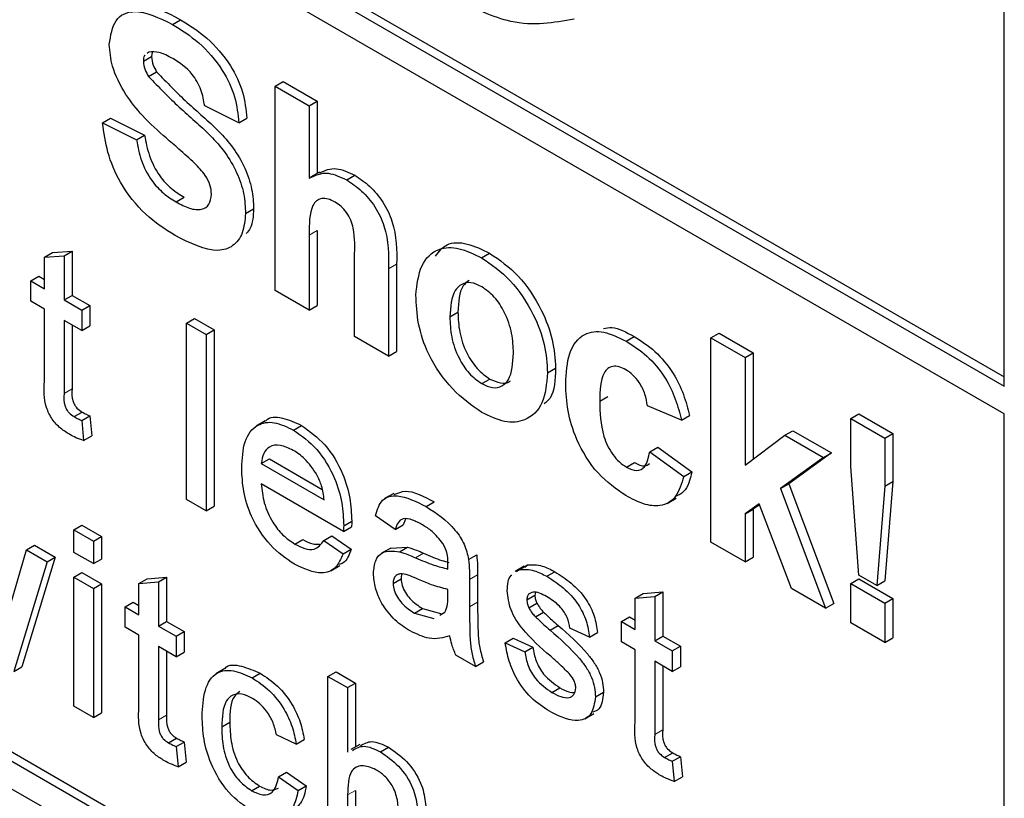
# Paper-space layout 'Blatt2' of a CAD drawing. Header units: millimetres. Extents: x 5 to 418, y 2 to 292.
# Tile 33 of 77: x 82.92 to 86.38, y 171.36 to 174.1. Entities that reach past the tile are written whole.
import ezdxf

# ---------------------------------------------------------------- set-up
doc = ezdxf.new("R2010")
doc.units = ezdxf.units.MM

psp = doc.layouts.new('Blatt2')

# ---------------------------------------------------------------- linework, layer by layer
at = {"color": 7, "linetype": 'Continuous', "lineweight": 25}
for p, q in [((75.6907, 179.0125), (86.3822, 172.8404)), ((75.6624, 178.9962), (86.3822, 172.8078)), ((86.3822, 172.7098), (75.6624, 178.8982)), ((72.0421, 177.6565), (86.1842, 169.4924)), ((75.6907, 175.6808), (86.2125, 169.6067)), ((75.6624, 175.6645), (86.1842, 169.5904)), ((86.3822, 172.8078), (86.3822, 174.2773)), ((83.4593, 174.0795), (83.4876, 174.0959)), ((83.3768, 173.9819), (83.3706, 173.977)), ((83.3884, 173.9815), (83.3855, 173.9659)), ((83.3572, 173.9496), (83.3855, 173.9659)), ((83.3757, 173.8962), (83.4039, 173.9125)), ((83.8199, 173.8621), (83.8482, 173.8785)), ((83.8482, 173.8785), (83.9679, 173.8094)), ((83.8199, 173.1436), (83.8199, 173.8621)), ((83.8199, 173.8621), (83.9396, 173.7931)), ((83.9396, 173.7931), (83.9679, 173.8094)), ((83.9679, 173.8094), (83.9679, 173.5554)), ((83.6923, 173.7332), (83.5726, 173.793)), ((83.9396, 173.7931), (83.9396, 173.5389)), ((83.2136, 173.7331), (83.2419, 173.7494)), ((83.2419, 173.7494), (83.3616, 173.6896)), ((83.6923, 173.7332), (83.7206, 173.7495)), ((83.2136, 173.7331), (83.3333, 173.6732)), ((83.3333, 173.6732), (83.3616, 173.6896)), ((83.976, 173.5601), (83.9442, 173.5417)), ((84.0718, 173.5325), (84.1001, 173.5488)), ((83.4719, 173.455), (83.5002, 173.4714)), ((83.7162, 173.4146), (83.7445, 173.4309)), ((83.9396, 173.3389), (83.9396, 173.0745)), ((83.9679, 173.3552), (83.9679, 173.0908)), ((83.0096, 173.2607), (83.0379, 173.277)), ((83.0096, 173.2607), (83.0785, 173.2662)), ((83.0096, 173.1503), (83.0096, 173.2607)), ((83.0379, 173.277), (83.1068, 173.2825)), ((83.0785, 173.2662), (83.1068, 173.2825)), ((83.0785, 173.2662), (83.0785, 173.1106)), ((83.1068, 173.2825), (83.1068, 173.1269)), ((84.0991, 172.9824), (84.0991, 173.2612)), ((84.5455, 173.259), (84.5738, 173.2753)), ((84.2188, 173.2198), (84.2188, 172.9133)), ((84.2471, 173.2361), (84.2471, 172.9296)), ((82.9614, 173.1782), (82.9897, 173.1945)), ((82.9897, 173.1945), (83.0096, 173.183)), ((82.9614, 173.1066), (82.9614, 173.1782)), ((82.9614, 173.1782), (83.0096, 173.1503)), ((83.0785, 173.1106), (83.1068, 173.1269)), ((83.1068, 173.1269), (83.1688, 173.0911)), ((83.9396, 173.0745), (83.8199, 173.1436)), ((83.0096, 173.0787), (82.9614, 173.1066)), ((83.0785, 173.1106), (83.1405, 173.0748)), ((83.1405, 173.0748), (83.1688, 173.0911)), ((83.1688, 173.0911), (83.1688, 173.0195)), ((83.9396, 173.0745), (83.9679, 173.0908)), ((83.0096, 172.8243), (83.0096, 173.0787)), ((83.1405, 173.0748), (83.1405, 173.0032)), ((84.4342, 173.0515), (84.4625, 173.0678)), ((83.1405, 173.0032), (83.0785, 173.039)), ((83.0785, 173.039), (83.0785, 172.7816)), ((83.1068, 173.0226), (83.1068, 172.798)), ((83.1405, 173.0032), (83.1688, 173.0195)), ((83.5084, 173.0294), (83.5367, 173.0458)), ((83.5084, 173.0294), (83.5773, 172.9897)), ((83.5084, 172.4089), (83.5084, 173.0294)), ((83.5367, 173.0458), (83.6056, 173.006)), ((83.5773, 172.9897), (83.6056, 173.006)), ((83.5773, 172.9897), (83.5773, 172.3691)), ((83.6056, 173.006), (83.6056, 172.3854)), ((84.2188, 172.9133), (84.0991, 172.9824)), ((85.0531, 172.966), (85.0814, 172.9823)), ((85.3516, 172.9779), (85.3799, 172.9942)), ((85.3516, 172.2593), (85.3516, 172.9779)), ((85.3516, 172.9779), (85.4713, 172.9088)), ((85.3799, 172.9942), (85.4996, 172.9252)), ((84.2188, 172.9133), (84.2471, 172.9296)), ((85.4713, 172.9088), (85.4996, 172.9252)), ((85.4713, 172.9088), (85.4713, 172.5304)), ((85.4996, 172.9252), (85.4996, 172.5515)), ((84.7772, 172.8549), (84.8055, 172.8713)), ((84.5461, 172.8165), (84.5744, 172.8328)), ((84.9607, 172.7553), (84.989, 172.7717)), ((85.2479, 172.6877), (85.1282, 172.7384)), ((83.1135, 172.7005), (83.1418, 172.7168)), ((83.1405, 172.6869), (83.1688, 172.7032)), ((83.1688, 172.7032), (83.1757, 172.6325)), ((85.2479, 172.6877), (85.2762, 172.704)), ((85.8426, 172.6945), (85.8709, 172.7108)), ((85.8709, 172.7108), (85.9906, 172.6417)), ((86.3822, 169.7047), (86.3822, 172.7098)), ((83.1405, 172.6869), (83.1474, 172.6162)), ((83.7857, 172.6853), (83.7538, 172.6669)), ((83.8842, 172.6534), (83.9125, 172.6697)), ((85.8426, 172.5255), (85.8426, 172.6945)), ((85.8426, 172.6945), (85.9623, 172.6254)), ((83.1474, 172.6162), (83.1757, 172.6325)), ((85.4713, 172.5304), (85.6109, 172.6348)), ((85.6109, 172.6348), (85.6392, 172.6511)), ((85.6109, 172.6348), (85.7465, 172.5565)), ((85.6392, 172.6511), (85.7748, 172.5728)), ((85.9623, 172.6254), (85.9906, 172.6417)), ((85.9906, 172.6417), (85.9906, 172.4727)), ((85.9623, 172.6254), (85.9623, 172.4564)), ((85.1362, 172.5772), (85.1645, 172.5935)), ((85.1362, 172.5772), (85.2559, 172.4896)), ((85.1645, 172.5935), (85.2842, 172.506)), ((85.7748, 172.5728), (85.6246, 172.4648)), ((85.7465, 172.5565), (85.7748, 172.5728)), ((83.7716, 172.5354), (83.7999, 172.5517)), ((83.7716, 172.5354), (83.9921, 172.4081)), ((83.7999, 172.5517), (83.9855, 172.4446)), ((85.0547, 172.5229), (85.083, 172.5392)), ((85.7465, 172.5565), (85.5963, 172.4484)), ((85.2559, 172.4896), (85.2842, 172.506)), ((85.8714, 172.1435), (85.8426, 172.5255)), ((84.0607, 172.2969), (83.7716, 172.4638)), ((85.5963, 172.4484), (85.6246, 172.4648)), ((85.6246, 172.4648), (85.7828, 172.0431)), ((85.9623, 172.4564), (85.9906, 172.4727)), ((85.9906, 172.4727), (85.9623, 172.1237)), ((84.2367, 172.4309), (84.2049, 172.4125)), ((85.5963, 172.4484), (85.7545, 172.0268)), ((85.9623, 172.4564), (85.934, 172.1074)), ((83.5773, 172.3691), (83.5084, 172.4089)), ((84.3505, 172.3842), (84.3788, 172.4005)), ((85.1978, 172.3956), (85.2297, 172.414)), ((85.5206, 172.394), (85.4713, 172.3584)), ((85.5219, 172.3908), (85.4996, 172.3747)), ((85.6348, 172.0959), (85.5206, 172.394)), ((83.5773, 172.3691), (83.6056, 172.3854)), ((85.4713, 172.3584), (85.4996, 172.3747)), ((85.4713, 172.3584), (85.4713, 172.1903)), ((85.4996, 172.3747), (85.4996, 172.2066)), ((83.113, 172.303), (83.1412, 172.3194)), ((83.1412, 172.3194), (83.2101, 172.2796)), ((84.061, 172.3171), (84.0893, 172.3335)), ((84.2415, 172.3039), (84.1726, 172.3517)), ((84.2415, 172.3039), (84.2698, 172.3203)), ((84.2787, 172.34), (84.2698, 172.3203)), ((83.113, 172.303), (83.1818, 172.2632)), ((83.113, 172.2235), (83.113, 172.303)), ((84.0607, 172.2969), (84.0889, 172.3133)), ((83.1818, 172.2632), (83.2101, 172.2796)), ((83.1818, 172.2632), (83.1818, 172.1837)), ((83.2101, 172.2796), (83.2101, 172.2)), ((83.889, 172.2528), (83.9172, 172.2692)), ((83.9913, 172.2654), (84.0196, 172.2817)), ((83.9913, 172.2654), (84.0588, 172.2184)), ((84.0196, 172.2817), (84.0871, 172.2348)), ((85.4713, 172.1903), (85.3516, 172.2593)), ((82.8806, 172.0064), (82.9467, 172.2319)), ((82.9467, 172.2319), (82.9749, 172.2483)), ((82.9467, 172.2319), (83.0186, 172.1904)), ((82.9749, 172.2483), (83.0468, 172.2068)), ((83.1818, 172.1837), (83.113, 172.2235)), ((84.0588, 172.2184), (84.0871, 172.2348)), ((84.2262, 172.2385), (84.1944, 172.2201)), ((84.2262, 172.2384), (84.2853, 172.2419)), ((84.257, 172.2256), (84.2853, 172.2419)), ((83.0186, 172.1904), (82.9022, 171.8041)), ((83.0468, 172.2068), (82.9305, 171.8205)), ((83.0186, 172.1904), (83.0468, 172.2068)), ((83.1818, 172.1837), (83.2101, 172.2)), ((84.5, 172.1985), (84.5283, 172.2148)), ((85.4713, 172.1903), (85.4996, 172.2066)), ((83.113, 172.1359), (83.1412, 172.1523)), ((83.1412, 172.1523), (83.2101, 172.1125)), ((84.0155, 172.1589), (84.0473, 172.1772)), ((84.6954, 172.1745), (84.6636, 172.1561)), ((84.6687, 172.1556), (84.6788, 172.1629)), ((84.6788, 172.1629), (84.707, 172.1792)), ((84.697, 172.1719), (84.707, 172.1792)), ((84.7749, 172.1392), (84.8032, 172.1555)), ((83.113, 172.1359), (83.1818, 172.0962)), ((83.113, 171.6825), (83.113, 172.1359)), ((83.1818, 172.0962), (83.2101, 172.1125)), ((83.2101, 172.1125), (83.2101, 171.659)), ((83.3417, 172.1143), (83.37, 172.1306)), ((83.3417, 172.1143), (83.4106, 172.1198)), ((83.3417, 172.0039), (83.3417, 172.1143)), ((83.37, 172.1306), (83.4389, 172.1361)), ((83.4106, 172.1198), (83.4389, 172.1361)), ((83.4106, 172.1198), (83.4106, 171.9641)), ((83.4389, 172.1361), (83.4389, 171.9805)), ((84.2346, 172.1143), (84.2629, 172.1307)), ((84.5033, 172.1285), (84.5033, 172.0315)), ((84.5316, 172.1449), (84.5316, 172.0478)), ((85.8426, 172.1141), (85.8709, 172.1304)), ((85.8426, 172.1141), (85.9623, 172.045)), ((85.8426, 171.9759), (85.8426, 172.1141)), ((85.8709, 172.1304), (85.9906, 172.0613)), ((85.934, 172.1074), (85.8714, 172.1435)), ((85.934, 172.1074), (85.9623, 172.1237)), ((83.1818, 172.0962), (83.1818, 171.6427)), ((84.4272, 172.0702), (84.4275, 172.0931)), ((84.7344, 172.0827), (84.7328, 172.0727)), ((85.0848, 172.0627), (85.1131, 172.0791)), ((85.1131, 172.0791), (85.182, 172.0845)), ((85.1537, 172.0682), (85.182, 172.0845)), ((85.182, 172.0845), (85.182, 171.9289)), ((85.7545, 172.0268), (85.6348, 172.0959)), ((83.2935, 172.0317), (83.3217, 172.0481)), ((83.3217, 172.0481), (83.3417, 172.0366)), ((84.7045, 172.0564), (84.7328, 172.0727)), ((84.7117, 172.0285), (84.74, 172.0448)), ((85.0848, 172.0627), (85.1537, 172.0682)), ((85.0848, 171.9523), (85.0848, 172.0627)), ((85.1537, 172.0682), (85.1537, 171.9126)), ((85.7545, 172.0268), (85.7828, 172.0431)), ((85.9623, 172.045), (85.9906, 172.0613)), ((85.9623, 172.045), (85.9623, 171.9068)), ((85.9906, 172.0613), (85.9906, 171.9231)), ((83.2935, 171.9601), (83.2935, 172.0317)), ((83.2935, 172.0317), (83.3417, 172.0039)), ((84.31, 172.0098), (84.3382, 172.0261)), ((84.31, 172.0098), (84.3777, 171.9912)), ((84.3382, 172.0261), (84.406, 172.0075)), ((84.3992, 172.0032), (84.417, 172.0132)), ((84.7344, 171.9972), (84.7627, 172.0136)), ((83.4106, 171.9641), (83.4389, 171.9805)), ((83.4389, 171.9805), (83.5009, 171.9447)), ((85.0366, 171.9802), (85.0649, 171.9965)), ((85.0366, 171.9086), (85.0366, 171.9802)), ((85.0366, 171.9802), (85.0848, 171.9523)), ((85.0649, 171.9965), (85.0848, 171.985)), ((85.9623, 171.9068), (85.8426, 171.9759)), ((83.3417, 171.9323), (83.2935, 171.9601)), ((83.4106, 171.9641), (83.4726, 171.9283)), ((83.4726, 171.9283), (83.5009, 171.9447)), ((83.5009, 171.9447), (83.5009, 171.8731)), ((84.7865, 171.9498), (84.8148, 171.9661)), ((84.925, 171.9253), (84.8561, 171.9571)), ((84.925, 171.9253), (84.9532, 171.9416)), ((83.3417, 171.6778), (83.3417, 171.9323)), ((83.4726, 171.9283), (83.4726, 171.8567)), ((84.6287, 171.9054), (84.657, 171.9217)), ((84.6287, 171.9054), (84.6976, 171.8735)), ((84.657, 171.9217), (84.7259, 171.8899)), ((85.0848, 171.8807), (85.0366, 171.9086)), ((85.1537, 171.9126), (85.182, 171.9289)), ((85.1537, 171.9126), (85.2157, 171.8768)), ((85.182, 171.9289), (85.244, 171.8931)), ((85.9623, 171.9068), (85.9906, 171.9231)), ((83.4726, 171.8567), (83.4106, 171.8925)), ((83.4106, 171.8925), (83.4106, 171.6352)), ((83.4389, 171.8762), (83.4389, 171.6515)), ((83.4726, 171.8567), (83.5009, 171.8731)), ((84.6976, 171.8735), (84.7259, 171.8899)), ((85.0848, 171.6263), (85.0848, 171.8807)), ((85.2157, 171.8768), (85.244, 171.8931)), ((85.2157, 171.8768), (85.2157, 171.8052)), ((85.244, 171.8931), (85.244, 171.8215)), ((84.524, 171.8226), (84.4551, 171.8624)), ((84.524, 171.8226), (84.5523, 171.8389)), ((85.2157, 171.8052), (85.1537, 171.841)), ((85.1537, 171.841), (85.1537, 171.5836)), ((82.9022, 171.8041), (82.9305, 171.8205)), ((83.644, 171.815), (83.6122, 171.7966)), ((84.0059, 171.7876), (84.0341, 171.8039)), ((84.0341, 171.8039), (84.103, 171.7641)), ((85.182, 171.8246), (85.182, 171.6)), ((85.2157, 171.8052), (85.244, 171.8215)), ((83.7398, 171.782), (83.7681, 171.7984)), ((84.0059, 171.167), (84.0059, 171.7876)), ((84.0059, 171.7876), (84.0748, 171.7478)), ((84.0748, 171.7478), (84.103, 171.7641)), ((84.0748, 171.7478), (84.0748, 171.5212)), ((84.103, 171.7641), (84.103, 171.5399)), ((84.7925, 171.7312), (84.8208, 171.7475)), ((84.9456, 171.7154), (84.9739, 171.7318)), ((83.1818, 171.6427), (83.113, 171.6825)), ((83.1818, 171.6427), (83.2101, 171.659)), ((84.9078, 171.6382), (84.9397, 171.6565)), ((83.6324, 171.6097), (83.6607, 171.626)), ((83.4456, 171.5541), (83.4739, 171.5704)), ((83.8943, 171.5497), (83.8254, 171.5815)), ((83.8943, 171.5497), (83.9225, 171.566)), ((83.4726, 171.5405), (83.5009, 171.5568)), ((83.4726, 171.5405), (83.4795, 171.4697)), ((83.5009, 171.5568), (83.5078, 171.4861)), ((84.118, 171.5485), (84.0862, 171.5301)), ((84.19, 171.5222), (84.2182, 171.5385)), ((85.1887, 171.5025), (85.217, 171.5189)), ((85.2157, 171.4889), (85.244, 171.5052)), ((85.244, 171.5052), (85.2509, 171.4345)), ((83.4795, 171.4697), (83.5078, 171.4861)), ((85.2157, 171.4889), (85.2226, 171.4182)), ((83.8322, 171.4343), (83.8605, 171.4506)), ((83.8322, 171.4343), (83.9011, 171.3866)), ((83.8605, 171.4506), (83.9294, 171.4029)), ((85.2226, 171.4182), (85.2509, 171.4345)), ((83.7375, 171.3856), (83.7658, 171.4019)), ((83.9011, 171.3866), (83.9294, 171.4029)), ((84.103, 171.3868), (84.103, 171.1435)), ((84.0748, 171.3705), (84.0748, 171.1272))]:
    psp.add_line(p, q, dxfattribs=at)
at = {"color": 7, "linetype": 'Continuous', "lineweight": 18}
for p, q in [((83.9396, 173.3389), (83.9679, 173.3552)), ((84.2188, 173.2198), (84.2471, 173.2361)), ((83.0785, 172.7816), (83.1068, 172.798)), ((84.3136, 172.2044), (84.3419, 172.2207)), ((84.5033, 172.1285), (84.5316, 172.1449)), ((84.5033, 172.0315), (84.5316, 172.0478)), ((83.4106, 171.6352), (83.4389, 171.6515)), ((85.1537, 171.5836), (85.182, 171.6)), ((84.0748, 171.3705), (84.103, 171.3868))]:
    psp.add_line(p, q, dxfattribs=at)
at = {"color": 7, "linetype": 'Continuous', "lineweight": 25}
for points, knots in [([(84.8706, 174.0979), (84.7992, 174.0851), (84.6713, 174.0623), (84.5197, 174.1357), (84.4528, 174.168)], [0, 0, 0, 0, 0.5589632, 1, 1, 1, 1]), ([(83.2375, 174.009), (83.2423, 174.0402), (83.2519, 174.1026), (83.3362, 174.1399), (83.4126, 174.1024), (83.4593, 174.0795)], [0, 0, 0, 0, 0.279748, 0.559362, 1, 1, 1, 1]), ([(83.317, 174.1223), (83.3285, 174.1299), (83.372, 174.1585), (83.4386, 174.1224), (83.4876, 174.0959)], [0, 0, 0, 0, 0.265194, 1, 1, 1, 1]), ([(83.4876, 174.0959), (83.5189, 174.0763), (83.5812, 174.0372), (83.6622, 173.9455), (83.7117, 173.8396), (83.7176, 173.7795), (83.7206, 173.7495)], [0, 0, 0, 0, 0.281015, 0.560109, 0.779825, 1, 1, 1, 1]), ([(83.4593, 174.0795), (83.4906, 174.0599), (83.5529, 174.0209), (83.6339, 173.9291), (83.6834, 173.8232), (83.6893, 173.7632), (83.6923, 173.7332)], [0, 0, 0, 0, 0.281015, 0.560109, 0.779825, 1, 1, 1, 1]), ([(83.295, 173.8327), (83.2767, 173.8661), (83.2439, 173.926), (83.2395, 173.9836), (83.2375, 174.009)], [0, 0, 0, 0, 0.559266, 1, 1, 1, 1]), ([(83.4608, 173.9589), (83.4441, 173.968), (83.4143, 173.9841), (83.3882, 173.9826), (83.3768, 173.9819)], [0, 0, 0, 0, 0.560544, 1, 1, 1, 1]), ([(83.3634, 173.9713), (83.3626, 173.9707), (83.3573, 173.9671), (83.3573, 173.9576), (83.3572, 173.9496)], [0, 0, 0, 0, 0.162945, 1, 1, 1, 1]), ([(83.3572, 173.9496), (83.3584, 173.9396), (83.3605, 173.9216), (83.371, 173.904), (83.3757, 173.8962)], [0, 0, 0, 0, 0.55848, 1, 1, 1, 1]), ([(83.3855, 173.9659), (83.3867, 173.9559), (83.3888, 173.938), (83.3993, 173.9203), (83.4039, 173.9125)], [0, 0, 0, 0, 0.55848, 1, 1, 1, 1]), ([(83.5726, 173.793), (83.5694, 173.8117), (83.5631, 173.8489), (83.5241, 173.9187), (83.4848, 173.9437), (83.4608, 173.9589)], [0, 0, 0, 0, 0.281521, 0.560305, 1, 1, 1, 1]), ([(83.4039, 173.9125), (83.4393, 173.8756), (83.5103, 173.8017), (83.6043, 173.7251), (83.6742, 173.6465), (83.7158, 173.5752), (83.7413, 173.4993), (83.7434, 173.4537), (83.7445, 173.4309)], [0, 0, 0, 0, 0.249423, 0.500053, 0.625203, 0.750142, 0.874918, 1, 1, 1, 1]), ([(83.3757, 173.8962), (83.4111, 173.8593), (83.482, 173.7854), (83.576, 173.7088), (83.6459, 173.6301), (83.6876, 173.5589), (83.7131, 173.483), (83.7152, 173.4374), (83.7162, 173.4146)], [0, 0, 0, 0, 0.249423, 0.500053, 0.625203, 0.750142, 0.874918, 1, 1, 1, 1]), ([(83.4372, 173.68), (83.4088, 173.7048), (83.358, 173.7489), (83.3142, 173.8071), (83.295, 173.8327)], [0, 0, 0, 0, 0.560768, 1, 1, 1, 1]), ([(83.4686, 173.3372), (83.4337, 173.3594), (83.3639, 173.4038), (83.2759, 173.5131), (83.2279, 173.6312), (83.2184, 173.6991), (83.2136, 173.7331)], [0, 0, 0, 0, 0.280715, 0.55934, 0.779309, 1, 1, 1, 1]), ([(83.3333, 173.6732), (83.3377, 173.6493), (83.3465, 173.6017), (83.3813, 173.5324), (83.4272, 173.4836), (83.457, 173.4646), (83.4719, 173.455)], [0, 0, 0, 0, 0.280582, 0.559152, 0.779251, 1, 1, 1, 1]), ([(83.3616, 173.6896), (83.366, 173.6657), (83.3747, 173.618), (83.4096, 173.5487), (83.4555, 173.4999), (83.4853, 173.4809), (83.5002, 173.4714)], [0, 0, 0, 0, 0.280582, 0.559152, 0.779251, 1, 1, 1, 1]), ([(83.5382, 173.5905), (83.5195, 173.6076), (83.486, 173.638), (83.4521, 173.6672), (83.4372, 173.68)], [0, 0, 0, 0, 0.559956, 1, 1, 1, 1]), ([(83.5965, 173.4823), (83.5956, 173.493), (83.5938, 173.5144), (83.5721, 173.5555), (83.5511, 173.5772), (83.5382, 173.5905)], [0, 0, 0, 0, 0.279779, 0.559088, 1, 1, 1, 1]), ([(83.9772, 173.5575), (83.9956, 173.5659), (84.0308, 173.5818), (84.0777, 173.5595), (84.1001, 173.5488)], [0, 0, 0, 0, 0.522716, 1, 1, 1, 1]), ([(83.9396, 173.5389), (83.9608, 173.5488), (83.9988, 173.5667), (84.0495, 173.5429), (84.0718, 173.5325)], [0, 0, 0, 0, 0.559408, 1, 1, 1, 1]), ([(84.0718, 173.5325), (84.0895, 173.5206), (84.1248, 173.497), (84.1733, 173.4401), (84.22, 173.339), (84.2193, 173.2689), (84.2188, 173.2198)], [0, 0, 0, 0, 0.187232, 0.374201, 0.560543, 1, 1, 1, 1]), ([(84.1001, 173.5488), (84.1178, 173.537), (84.153, 173.5133), (84.2016, 173.4564), (84.2482, 173.3553), (84.2476, 173.2853), (84.2471, 173.2361)], [0, 0, 0, 0, 0.187232, 0.374201, 0.560543, 1, 1, 1, 1]), ([(83.4719, 173.455), (83.4877, 173.4467), (83.5192, 173.4299), (83.5606, 173.4256), (83.5905, 173.4429), (83.5945, 173.4692), (83.5965, 173.4823)], [0, 0, 0, 0, 0.281228, 0.561008, 0.781099, 1, 1, 1, 1]), ([(84.0306, 173.4549), (84.0224, 173.459), (84.0061, 173.4672), (83.9834, 173.4684), (83.9646, 173.4607), (83.9399, 173.4254), (83.9397, 173.3773), (83.9396, 173.3389)], [0, 0, 0, 0, 0.12527, 0.250505, 0.375684, 0.500963, 1, 1, 1, 1]), ([(83.7445, 173.4309), (83.7431, 173.4059), (83.7411, 173.3703), (83.7238, 173.3503), (83.7187, 173.3444)], [0, 0, 0, 0, 0.7051084, 1, 1, 1, 1]), ([(84.0991, 173.2612), (84.1005, 173.294), (84.1021, 173.335), (84.0874, 173.3912), (84.072, 173.4184), (84.0522, 173.441), (84.0378, 173.4503), (84.0306, 173.4549)], [0, 0, 0, 0, 0.500563, 0.625443, 0.750179, 0.874937, 1, 1, 1, 1]), ([(83.7162, 173.4146), (83.7138, 173.3907), (83.709, 173.3429), (83.6739, 173.2967), (83.5968, 173.2723), (83.5215, 173.3104), (83.4686, 173.3372)], [0, 0, 0, 0, 0.186966, 0.374006, 0.560967, 1, 1, 1, 1]), ([(84.3145, 173.1279), (84.3188, 173.1646), (84.3273, 173.2379), (84.3865, 173.295), (84.4654, 173.2977), (84.5188, 173.2719), (84.5455, 173.259)], [0, 0, 0, 0, 0.27995, 0.559147, 0.779424, 1, 1, 1, 1]), ([(84.3833, 173.2649), (84.3956, 173.2807), (84.422, 173.3149), (84.4944, 173.3131), (84.5473, 173.2879), (84.5738, 173.2753)], [0, 0, 0, 0, 0.30151, 0.650518, 1, 1, 1, 1]), ([(84.5455, 173.259), (84.5802, 173.235), (84.6495, 173.187), (84.727, 173.0689), (84.7713, 172.9526), (84.7752, 172.8875), (84.7772, 172.8549)], [0, 0, 0, 0, 0.279785, 0.559124, 0.779388, 1, 1, 1, 1]), ([(84.5738, 173.2753), (84.6085, 173.2513), (84.6778, 173.2034), (84.7553, 173.0852), (84.7995, 172.9689), (84.8035, 172.9038), (84.8055, 172.8713)], [0, 0, 0, 0, 0.279785, 0.559124, 0.779388, 1, 1, 1, 1]), ([(84.5461, 173.1573), (84.5331, 173.1634), (84.5071, 173.1754), (84.4745, 173.1678), (84.4396, 173.1356), (84.4364, 173.0862), (84.4342, 173.0515)], [0, 0, 0, 0, 0.186985, 0.373878, 0.561022, 1, 1, 1, 1]), ([(84.5019, 173.1796), (84.4942, 173.1737), (84.4665, 173.1525), (84.4642, 173.1033), (84.4625, 173.0678)], [0, 0, 0, 0, 0.278205, 1, 1, 1, 1]), ([(84.6576, 172.9236), (84.6567, 172.9465), (84.6549, 172.9921), (84.631, 173.0632), (84.5918, 173.1246), (84.5613, 173.1464), (84.5461, 173.1573)], [0, 0, 0, 0, 0.281043, 0.560553, 0.78042, 1, 1, 1, 1]), ([(84.5463, 172.7151), (84.511, 172.7401), (84.4405, 172.7899), (84.3579, 172.9093), (84.3192, 173.0291), (84.3161, 173.095), (84.3145, 173.1279)], [0, 0, 0, 0, 0.2801445, 0.5588988, 0.7790531, 1, 1, 1, 1]), ([(84.4342, 173.0515), (84.4351, 173.0285), (84.4369, 172.9826), (84.4607, 172.9112), (84.5002, 172.8494), (84.5308, 172.8275), (84.5461, 172.8165)], [0, 0, 0, 0, 0.2810154, 0.5604643, 0.7803935, 1, 1, 1, 1]), ([(84.4625, 173.0678), (84.4634, 173.0448), (84.4652, 172.999), (84.489, 172.9275), (84.5285, 172.8658), (84.5591, 172.8438), (84.5744, 172.8328)], [0, 0, 0, 0, 0.2810154, 0.5604643, 0.7803935, 1, 1, 1, 1]), ([(84.974, 173.01), (84.9836, 173.012), (85.0152, 173.0186), (85.0543, 172.9972), (85.0814, 172.9823)], [0, 0, 0, 0, 0.305493, 1, 1, 1, 1]), ([(84.841, 172.8162), (84.8431, 172.8539), (84.8472, 172.929), (84.8979, 172.9956), (84.9738, 173.005), (85.0266, 172.979), (85.0531, 172.966)], [0, 0, 0, 0, 0.280707, 0.559643, 0.779504, 1, 1, 1, 1]), ([(85.0814, 172.9823), (85.1061, 172.9666), (85.1554, 172.9351), (85.2182, 172.8602), (85.2575, 172.7785), (85.27, 172.7289), (85.2762, 172.704)], [0, 0, 0, 0, 0.2804572, 0.5593369, 0.7793833, 1, 1, 1, 1]), ([(85.0531, 172.966), (85.0778, 172.9502), (85.1271, 172.9188), (85.1899, 172.8439), (85.2292, 172.7622), (85.2417, 172.7125), (85.2479, 172.6877)], [0, 0, 0, 0, 0.2804572, 0.5593369, 0.7793833, 1, 1, 1, 1]), ([(84.5461, 172.8165), (84.5592, 172.8104), (84.5852, 172.7984), (84.618, 172.8061), (84.6523, 172.8392), (84.6554, 172.8888), (84.6576, 172.9236)], [0, 0, 0, 0, 0.1869298, 0.3738189, 0.560978, 1, 1, 1, 1]), ([(85.0521, 172.8652), (85.0442, 172.8692), (85.0283, 172.8772), (85.0062, 172.8785), (84.9882, 172.8706), (84.9626, 172.8386), (84.9616, 172.7923), (84.9607, 172.7553)], [0, 0, 0, 0, 0.125319, 0.250544, 0.375796, 0.501063, 1, 1, 1, 1]), ([(84.7772, 172.8549), (84.7738, 172.8168), (84.767, 172.7406), (84.7057, 172.6847), (84.628, 172.6754), (84.5735, 172.7019), (84.5463, 172.7151)], [0, 0, 0, 0, 0.279924, 0.559367, 0.779516, 1, 1, 1, 1]), ([(84.8055, 172.8713), (84.8042, 172.8305), (84.8024, 172.7759), (84.7727, 172.7517), (84.7652, 172.7455)], [0, 0, 0, 0, 0.746792, 1, 1, 1, 1]), ([(85.1282, 172.7384), (85.126, 172.7519), (85.1215, 172.779), (85.1028, 172.8186), (85.0776, 172.8486), (85.0606, 172.8597), (85.0521, 172.8652)], [0, 0, 0, 0, 0.280561, 0.559648, 0.7796, 1, 1, 1, 1]), ([(83.0988, 172.6374), (83.088, 172.6441), (83.0664, 172.6574), (83.0353, 172.6898), (83.0056, 172.7525), (83.008, 172.7946), (83.0096, 172.8243)], [0, 0, 0, 0, 0.187433, 0.373821, 0.559462, 1, 1, 1, 1]), ([(84.5744, 172.8328), (84.5872, 172.8271), (84.6128, 172.8156), (84.6377, 172.8178), (84.6459, 172.826), (84.6464, 172.8266)], [0, 0, 0, 0, 0.482219, 0.964333, 1, 1, 1, 1]), ([(85.0522, 172.423), (85.0186, 172.4462), (84.9514, 172.4927), (84.8785, 172.611), (84.8452, 172.7229), (84.8424, 172.7851), (84.841, 172.8162)], [0, 0, 0, 0, 0.279707, 0.558485, 0.778934, 1, 1, 1, 1]), ([(83.0785, 172.7816), (83.0776, 172.7672), (83.0765, 172.7491), (83.0872, 172.7249), (83.0977, 172.7104), (83.1072, 172.7045), (83.1135, 172.7005)], [0, 0, 0, 0, 0.499596, 0.625239, 0.750354, 1, 1, 1, 1]), ([(83.1068, 172.798), (83.1059, 172.7835), (83.1048, 172.7654), (83.1155, 172.7412), (83.1259, 172.7267), (83.1354, 172.7208), (83.1418, 172.7168)], [0, 0, 0, 0, 0.499596, 0.625239, 0.750354, 1, 1, 1, 1]), ([(84.9607, 172.7553), (84.9615, 172.7149), (84.9624, 172.6643), (84.9873, 172.5979), (85.0058, 172.5665), (85.0292, 172.5397), (85.0462, 172.5285), (85.0547, 172.5229)], [0, 0, 0, 0, 0.499313, 0.62455, 0.749763, 0.874784, 1, 1, 1, 1]), ([(83.1135, 172.7005), (83.1185, 172.6978), (83.1276, 172.6929), (83.1366, 172.6887), (83.1405, 172.6869)], [0, 0, 0, 0, 0.559965, 1, 1, 1, 1]), ([(83.1418, 172.7168), (83.1468, 172.7141), (83.1559, 172.7092), (83.1648, 172.7051), (83.1688, 172.7032)], [0, 0, 0, 0, 0.559965, 1, 1, 1, 1]), ([(83.7864, 172.6843), (83.787, 172.6851), (83.7992, 172.7016), (83.8458, 172.7001), (83.8902, 172.6799), (83.9125, 172.6697)], [0, 0, 0, 0, 0.024421, 0.511721, 1, 1, 1, 1]), ([(83.7027, 172.5196), (83.7044, 172.5523), (83.7078, 172.6174), (83.7513, 172.675), (83.8157, 172.6863), (83.8613, 172.6644), (83.8842, 172.6534)], [0, 0, 0, 0, 0.280748, 0.559775, 0.779666, 1, 1, 1, 1]), ([(83.9125, 172.6697), (83.941, 172.6494), (83.998, 172.6089), (84.0586, 172.5075), (84.0859, 172.4126), (84.0881, 172.3599), (84.0893, 172.3335)], [0, 0, 0, 0, 0.279366, 0.558398, 0.778885, 1, 1, 1, 1]), ([(83.1474, 172.6162), (83.1384, 172.6193), (83.1224, 172.6248), (83.106, 172.6335), (83.0988, 172.6374)], [0, 0, 0, 0, 0.560078, 1, 1, 1, 1]), ([(83.8842, 172.6534), (83.9127, 172.6331), (83.9697, 172.5926), (84.0304, 172.4911), (84.0576, 172.3963), (84.0598, 172.3436), (84.061, 172.3171)], [0, 0, 0, 0, 0.279366, 0.558398, 0.778885, 1, 1, 1, 1]), ([(83.8839, 172.582), (83.8685, 172.5894), (83.8378, 172.6041), (83.8007, 172.5979), (83.7772, 172.5737), (83.7735, 172.5482), (83.7716, 172.5354)], [0, 0, 0, 0, 0.28019, 0.559728, 0.779642, 1, 1, 1, 1]), ([(83.9668, 172.4961), (83.9531, 172.5165), (83.9286, 172.5531), (83.8976, 172.5731), (83.8839, 172.582)], [0, 0, 0, 0, 0.558512, 1, 1, 1, 1]), ([(85.0547, 172.5229), (85.0672, 172.5172), (85.0922, 172.5058), (85.1257, 172.5246), (85.1322, 172.5572), (85.1362, 172.5772)], [0, 0, 0, 0, 0.28016, 0.558978, 1, 1, 1, 1]), ([(85.083, 172.5392), (85.0959, 172.5327), (85.1165, 172.5224), (85.13, 172.5319), (85.135, 172.5354)], [0, 0, 0, 0, 0.6281122, 1, 1, 1, 1]), ([(83.8879, 172.1819), (83.8588, 172.2017), (83.8009, 172.2411), (83.736, 172.3419), (83.7063, 172.439), (83.7039, 172.4927), (83.7027, 172.5196)], [0, 0, 0, 0, 0.279952, 0.558661, 0.778994, 1, 1, 1, 1]), ([(83.9921, 172.4081), (83.9903, 172.4243), (83.9871, 172.4532), (83.973, 172.483), (83.9668, 172.4961)], [0, 0, 0, 0, 0.560674, 1, 1, 1, 1]), ([(85.2842, 172.506), (85.2776, 172.4792), (85.2675, 172.4383), (85.2369, 172.4244), (85.2264, 172.4196)], [0, 0, 0, 0, 0.655166, 1, 1, 1, 1]), ([(83.7716, 172.4638), (83.7737, 172.442), (83.778, 172.3986), (83.8068, 172.3328), (83.8469, 172.2812), (83.8749, 172.2623), (83.889, 172.2528)], [0, 0, 0, 0, 0.280633, 0.559687, 0.779661, 1, 1, 1, 1]), ([(85.2559, 172.4896), (85.2483, 172.4645), (85.2332, 172.4142), (85.1794, 172.3818), (85.1147, 172.3903), (85.0731, 172.4121), (85.0522, 172.423)], [0, 0, 0, 0, 0.280244, 0.559157, 0.779326, 1, 1, 1, 1]), ([(84.1726, 172.3517), (84.1789, 172.3727), (84.1915, 172.4146), (84.2595, 172.4304), (84.316, 172.4017), (84.3505, 172.3842)], [0, 0, 0, 0, 0.2804297, 0.5593032, 1, 1, 1, 1]), ([(84.2388, 172.4265), (84.2513, 172.432), (84.2901, 172.4489), (84.343, 172.42), (84.3788, 172.4005)], [0, 0, 0, 0, 0.323837, 1, 1, 1, 1]), ([(84.3505, 172.3842), (84.3864, 172.3612), (84.4365, 172.3293), (84.4879, 172.252), (84.496, 172.2163), (84.5, 172.1985)], [0, 0, 0, 0, 0.559253, 0.779195, 1, 1, 1, 1]), ([(84.0893, 172.3335), (84.0892, 172.3297), (84.0891, 172.3229), (84.089, 172.3162), (84.0889, 172.3133)], [0, 0, 0, 0, 0.559999, 1, 1, 1, 1]), ([(84.3382, 172.3197), (84.3264, 172.3261), (84.303, 172.3387), (84.2705, 172.3456), (84.2505, 172.329), (84.2445, 172.3123), (84.2415, 172.3039)], [0, 0, 0, 0, 0.280855, 0.559751, 0.7795, 1, 1, 1, 1]), ([(84.4098, 172.2544), (84.3973, 172.2699), (84.3751, 172.2975), (84.3495, 172.3129), (84.3382, 172.3197)], [0, 0, 0, 0, 0.557871, 1, 1, 1, 1]), ([(84.061, 172.3171), (84.0609, 172.3134), (84.0609, 172.3066), (84.0607, 172.2999), (84.0607, 172.2969)], [0, 0, 0, 0, 0.559999, 1, 1, 1, 1]), ([(83.889, 172.2528), (83.9008, 172.2468), (83.9245, 172.2347), (83.9652, 172.2309), (83.9814, 172.2523), (83.9913, 172.2654)], [0, 0, 0, 0, 0.281282, 0.561906, 1, 1, 1, 1]), ([(83.9172, 172.2692), (83.9293, 172.2626), (83.9501, 172.2513), (83.9684, 172.2518), (83.9761, 172.252)], [0, 0, 0, 0, 0.5808269, 1, 1, 1, 1]), ([(84.4275, 172.1832), (84.4273, 172.1961), (84.4269, 172.219), (84.415, 172.2436), (84.4098, 172.2544)], [0, 0, 0, 0, 0.561903, 1, 1, 1, 1]), ([(84.0588, 172.2184), (84.0511, 172.2003), (84.0356, 172.1641), (83.9755, 172.1409), (83.9211, 172.1663), (83.8879, 172.1819)], [0, 0, 0, 0, 0.280613, 0.560833, 1, 1, 1, 1]), ([(84.0871, 172.2348), (84.0804, 172.2147), (84.0718, 172.1889), (84.0503, 172.1823), (84.0455, 172.1808)], [0, 0, 0, 0, 0.776004, 1, 1, 1, 1]), ([(84.1657, 172.1496), (84.1672, 172.1655), (84.1702, 172.1973), (84.2004, 172.2319), (84.2356, 172.228), (84.257, 172.2256)], [0, 0, 0, 0, 0.280458, 0.560983, 1, 1, 1, 1]), ([(84.257, 172.2256), (84.2675, 172.2222), (84.2862, 172.2162), (84.3052, 172.208), (84.3136, 172.2044)], [0, 0, 0, 0, 0.559918, 1, 1, 1, 1]), ([(84.2853, 172.2419), (84.2958, 172.2386), (84.3145, 172.2325), (84.3335, 172.2243), (84.3419, 172.2207)], [0, 0, 0, 0, 0.559918, 1, 1, 1, 1]), ([(84.3419, 172.2207), (84.3635, 172.2112), (84.3934, 172.198), (84.4225, 172.1903), (84.4306, 172.1882)], [0, 0, 0, 0, 0.719639, 1, 1, 1, 1]), ([(84.3136, 172.2044), (84.3351, 172.1951), (84.3735, 172.1785), (84.4108, 172.1691), (84.4272, 172.1649)], [0, 0, 0, 0, 0.560185, 1, 1, 1, 1]), ([(84.4272, 172.1649), (84.4273, 172.1683), (84.4274, 172.1744), (84.4275, 172.1805), (84.4275, 172.1832)], [0, 0, 0, 0, 0.560023, 1, 1, 1, 1]), ([(84.5, 172.1985), (84.5012, 172.1851), (84.5033, 172.1613), (84.5033, 172.1386), (84.5033, 172.1285)], [0, 0, 0, 0, 0.559817, 1, 1, 1, 1]), ([(84.5283, 172.2148), (84.5294, 172.2015), (84.5316, 172.1776), (84.5316, 172.1549), (84.5316, 172.1449)], [0, 0, 0, 0, 0.559817, 1, 1, 1, 1]), ([(84.2942, 171.9473), (84.2763, 171.9588), (84.2404, 171.9819), (84.1958, 172.0378), (84.1694, 172.0986), (84.1669, 172.1326), (84.1657, 172.1496)], [0, 0, 0, 0, 0.2808155, 0.5596902, 0.7796958, 1, 1, 1, 1]), ([(84.3238, 172.1282), (84.3042, 172.1372), (84.2797, 172.1483), (84.2536, 172.1474), (84.2431, 172.1414), (84.236, 172.1304), (84.2351, 172.1197), (84.2346, 172.1143)], [0, 0, 0, 0, 0.50028, 0.625326, 0.750269, 0.875147, 1, 1, 1, 1]), ([(84.2661, 172.1473), (84.2658, 172.1469), (84.2632, 172.1428), (84.263, 172.1364), (84.2629, 172.1307)], [0, 0, 0, 0, 0.114706, 1, 1, 1, 1]), ([(84.6788, 172.1629), (84.6956, 172.1636), (84.7258, 172.1648), (84.7599, 172.147), (84.7749, 172.1392)], [0, 0, 0, 0, 0.558938, 1, 1, 1, 1]), ([(84.707, 172.1792), (84.7239, 172.1799), (84.7541, 172.1811), (84.7882, 172.1634), (84.8032, 172.1555)], [0, 0, 0, 0, 0.558938, 1, 1, 1, 1]), ([(84.8032, 172.1555), (84.8225, 172.1431), (84.861, 172.1181), (84.9126, 172.0641), (84.9443, 171.9987), (84.9502, 171.9607), (84.9532, 171.9416)], [0, 0, 0, 0, 0.280737, 0.560427, 0.77945, 1, 1, 1, 1]), ([(84.2346, 172.1143), (84.2353, 172.1065), (84.2368, 172.0908), (84.249, 172.0655), (84.2727, 172.0339), (84.2946, 172.0197), (84.31, 172.0098)], [0, 0, 0, 0, 0.1865647, 0.3734672, 0.5606134, 1, 1, 1, 1]), ([(84.2629, 172.1307), (84.2636, 172.1228), (84.2651, 172.1071), (84.2772, 172.0818), (84.3009, 172.0503), (84.3229, 172.0361), (84.3382, 172.0261)], [0, 0, 0, 0, 0.186565, 0.373467, 0.560613, 1, 1, 1, 1]), ([(84.4275, 172.0931), (84.4084, 172.0979), (84.3744, 172.1066), (84.3393, 172.1216), (84.3238, 172.1282)], [0, 0, 0, 0, 0.55976, 1, 1, 1, 1]), ([(84.6356, 172.0881), (84.6367, 172.1103), (84.6379, 172.1339), (84.6512, 172.143), (84.652, 172.1436)], [0, 0, 0, 0, 0.941621, 1, 1, 1, 1]), ([(84.7749, 172.1392), (84.7942, 172.1267), (84.8327, 172.1018), (84.8843, 172.0478), (84.916, 171.9824), (84.922, 171.9443), (84.925, 171.9253)], [0, 0, 0, 0, 0.280737, 0.560427, 0.77945, 1, 1, 1, 1]), ([(84.7885, 171.858), (84.7535, 171.8885), (84.7098, 171.9265), (84.6653, 171.9869), (84.6421, 172.0326), (84.6382, 172.066), (84.6356, 172.0881)], [0, 0, 0, 0, 0.5013208, 0.6265921, 0.7518172, 1, 1, 1, 1]), ([(84.78, 172.0647), (84.7632, 172.0739), (84.7382, 172.0877), (84.7145, 172.0811), (84.7056, 172.07), (84.7049, 172.0609), (84.7045, 172.0564)], [0, 0, 0, 0, 0.49977, 0.749095, 0.874592, 1, 1, 1, 1]), ([(84.417, 172.0132), (84.4205, 172.0225), (84.4269, 172.0392), (84.4271, 172.0607), (84.4272, 172.0702)], [0, 0, 0, 0, 0.558995, 1, 1, 1, 1]), ([(84.5316, 172.0478), (84.5317, 172.025), (84.5318, 171.9876), (84.5332, 171.9348), (84.5376, 171.8882), (84.5474, 171.8554), (84.5523, 171.8389)], [0, 0, 0, 0, 0.340206, 0.560339, 0.780175, 1, 1, 1, 1]), ([(84.7045, 172.0564), (84.7049, 172.0513), (84.7056, 172.0423), (84.7098, 172.0327), (84.7117, 172.0285)], [0, 0, 0, 0, 0.559236, 1, 1, 1, 1]), ([(84.7328, 172.0727), (84.7332, 172.0677), (84.7339, 172.0586), (84.7381, 172.049), (84.74, 172.0448)], [0, 0, 0, 0, 0.559236, 1, 1, 1, 1]), ([(84.74, 172.0448), (84.7437, 172.0384), (84.7503, 172.0269), (84.7589, 172.0176), (84.7627, 172.0136)], [0, 0, 0, 0, 0.559084, 1, 1, 1, 1]), ([(84.8561, 171.9571), (84.8536, 171.9695), (84.8487, 171.9942), (84.8207, 172.0379), (84.7954, 172.0545), (84.78, 172.0647)], [0, 0, 0, 0, 0.280304, 0.560237, 1, 1, 1, 1]), ([(84.5033, 172.0315), (84.5034, 172.0087), (84.5035, 171.9713), (84.5049, 171.9185), (84.5094, 171.8719), (84.5191, 171.839), (84.524, 171.8226)], [0, 0, 0, 0, 0.340206, 0.560339, 0.780175, 1, 1, 1, 1]), ([(84.7117, 172.0285), (84.7154, 172.0221), (84.722, 172.0106), (84.7306, 172.0013), (84.7344, 171.9972)], [0, 0, 0, 0, 0.559084, 1, 1, 1, 1]), ([(84.7627, 172.0136), (84.7724, 172.0046), (84.7897, 171.9885), (84.8071, 171.9729), (84.8148, 171.9661)], [0, 0, 0, 0, 0.559965, 1, 1, 1, 1]), ([(84.7344, 171.9972), (84.7441, 171.9882), (84.7614, 171.9721), (84.7788, 171.9566), (84.7865, 171.9498)], [0, 0, 0, 0, 0.559965, 1, 1, 1, 1]), ([(84.4344, 171.93), (84.4109, 171.9234), (84.3689, 171.9115), (84.3171, 171.9363), (84.2942, 171.9473)], [0, 0, 0, 0, 0.559971, 1, 1, 1, 1]), ([(84.7865, 171.9498), (84.8223, 171.9185), (84.867, 171.8795), (84.9141, 171.8189), (84.9327, 171.7843), (84.944, 171.7481), (84.9451, 171.7263), (84.9456, 171.7154)], [0, 0, 0, 0, 0.500446, 0.625396, 0.750274, 0.875069, 1, 1, 1, 1]), ([(84.8148, 171.9661), (84.8506, 171.9349), (84.8952, 171.8958), (84.9424, 171.8352), (84.961, 171.8006), (84.9723, 171.7645), (84.9734, 171.7427), (84.9739, 171.7318)], [0, 0, 0, 0, 0.500446, 0.625396, 0.750274, 0.875069, 1, 1, 1, 1]), ([(84.4551, 171.8624), (84.4496, 171.8752), (84.4398, 171.898), (84.4361, 171.9202), (84.4344, 171.93)], [0, 0, 0, 0, 0.559697, 1, 1, 1, 1]), ([(84.7918, 171.66), (84.77, 171.6738), (84.7266, 171.7012), (84.671, 171.7678), (84.6399, 171.8412), (84.6324, 171.8839), (84.6287, 171.9054)], [0, 0, 0, 0, 0.280739, 0.559297, 0.779311, 1, 1, 1, 1]), ([(84.6976, 171.8735), (84.7004, 171.8576), (84.7059, 171.8259), (84.7393, 171.7671), (84.7724, 171.7448), (84.7925, 171.7312)], [0, 0, 0, 0, 0.281314, 0.561069, 1, 1, 1, 1]), ([(84.7259, 171.8899), (84.7286, 171.874), (84.7342, 171.8422), (84.7676, 171.7834), (84.8006, 171.7612), (84.8208, 171.7475)], [0, 0, 0, 0, 0.281314, 0.561069, 1, 1, 1, 1]), ([(84.8532, 171.7974), (84.8413, 171.8093), (84.82, 171.8306), (84.7981, 171.8496), (84.7885, 171.858)], [0, 0, 0, 0, 0.559788, 1, 1, 1, 1]), ([(83.5635, 171.6473), (83.5653, 171.6793), (83.5688, 171.743), (83.6076, 171.8054), (83.6726, 171.8132), (83.7174, 171.7924), (83.7398, 171.782)], [0, 0, 0, 0, 0.280838, 0.55968, 0.779579, 1, 1, 1, 1]), ([(83.6444, 171.8145), (83.6446, 171.8149), (83.6558, 171.8314), (83.7029, 171.8266), (83.7463, 171.8078), (83.7681, 171.7984)], [0, 0, 0, 0, 0.0114651, 0.5051479, 1, 1, 1, 1]), ([(83.7398, 171.782), (83.7602, 171.7687), (83.8009, 171.742), (83.8511, 171.678), (83.8824, 171.6103), (83.8903, 171.5699), (83.8943, 171.5497)], [0, 0, 0, 0, 0.2802671, 0.5594386, 0.7795347, 1, 1, 1, 1]), ([(83.7681, 171.7984), (83.7885, 171.785), (83.8292, 171.7583), (83.8794, 171.6944), (83.9107, 171.6266), (83.9186, 171.5862), (83.9225, 171.566)], [0, 0, 0, 0, 0.2802671, 0.5594386, 0.7795347, 1, 1, 1, 1]), ([(84.8767, 171.7471), (84.8763, 171.7519), (84.8755, 171.7614), (84.8672, 171.7799), (84.8585, 171.7908), (84.8532, 171.7974)], [0, 0, 0, 0, 0.279757, 0.5598387, 1, 1, 1, 1]), ([(83.6961, 171.7344), (83.6891, 171.729), (83.6627, 171.7088), (83.6616, 171.6611), (83.6607, 171.626)], [0, 0, 0, 0, 0.2658323, 1, 1, 1, 1]), ([(84.7925, 171.7312), (84.8031, 171.7256), (84.8241, 171.7143), (84.852, 171.7102), (84.8724, 171.721), (84.8753, 171.7384), (84.8767, 171.7471)], [0, 0, 0, 0, 0.281188, 0.560952, 0.781095, 1, 1, 1, 1]), ([(84.8208, 171.7475), (84.8315, 171.7415), (84.8494, 171.7312), (84.8655, 171.7307), (84.872, 171.7304)], [0, 0, 0, 0, 0.596492, 1, 1, 1, 1]), ([(84.9739, 171.7318), (84.9716, 171.7083), (84.9681, 171.6736), (84.9444, 171.6645), (84.9368, 171.6615)], [0, 0, 0, 0, 0.679034, 1, 1, 1, 1]), ([(83.7402, 171.7102), (83.7276, 171.7163), (83.7025, 171.7284), (83.6695, 171.7242), (83.636, 171.6922), (83.6339, 171.6437), (83.6324, 171.6097)], [0, 0, 0, 0, 0.187089, 0.37388, 0.56073, 1, 1, 1, 1]), ([(83.8254, 171.5815), (83.8219, 171.5958), (83.815, 171.6243), (83.7928, 171.6636), (83.7665, 171.6931), (83.749, 171.7045), (83.7402, 171.7102)], [0, 0, 0, 0, 0.280213, 0.559476, 0.779649, 1, 1, 1, 1]), ([(84.9456, 171.7154), (84.9423, 171.6935), (84.9357, 171.6497), (84.878, 171.6211), (84.8245, 171.6453), (84.7918, 171.66)], [0, 0, 0, 0, 0.279926, 0.560038, 1, 1, 1, 1]), ([(83.4309, 171.4909), (83.4201, 171.4976), (83.3985, 171.511), (83.3674, 171.5434), (83.3377, 171.606), (83.34, 171.6482), (83.3417, 171.6778)], [0, 0, 0, 0, 0.187433, 0.373821, 0.559462, 1, 1, 1, 1]), ([(83.4106, 171.6352), (83.4097, 171.6207), (83.4086, 171.6027), (83.4193, 171.5784), (83.4297, 171.564), (83.4392, 171.558), (83.4456, 171.5541)], [0, 0, 0, 0, 0.499596, 0.625239, 0.750354, 1, 1, 1, 1]), ([(83.4389, 171.6515), (83.438, 171.6371), (83.4369, 171.619), (83.4476, 171.5948), (83.458, 171.5803), (83.4675, 171.5744), (83.4739, 171.5704)], [0, 0, 0, 0, 0.499596, 0.625239, 0.750354, 1, 1, 1, 1]), ([(83.7399, 171.3126), (83.7113, 171.3325), (83.6543, 171.3723), (83.5933, 171.4737), (83.5667, 171.5684), (83.5646, 171.621), (83.5635, 171.6473)], [0, 0, 0, 0, 0.279595, 0.558341, 0.778834, 1, 1, 1, 1]), ([(83.6324, 171.6097), (83.6331, 171.5877), (83.6345, 171.544), (83.654, 171.4752), (83.6934, 171.4163), (83.7228, 171.3958), (83.7375, 171.3856)], [0, 0, 0, 0, 0.281276, 0.560536, 0.78011, 1, 1, 1, 1]), ([(83.6607, 171.626), (83.6614, 171.6041), (83.6628, 171.5604), (83.6823, 171.4915), (83.7216, 171.4326), (83.7511, 171.4121), (83.7658, 171.4019)], [0, 0, 0, 0, 0.281276, 0.560536, 0.78011, 1, 1, 1, 1]), ([(85.174, 171.4394), (85.1632, 171.4461), (85.1416, 171.4595), (85.1105, 171.4918), (85.0808, 171.5545), (85.0831, 171.5966), (85.0848, 171.6263)], [0, 0, 0, 0, 0.187433, 0.373821, 0.559462, 1, 1, 1, 1]), ([(85.182, 171.6), (85.1811, 171.5855), (85.18, 171.5674), (85.1907, 171.5432), (85.2011, 171.5288), (85.2106, 171.5228), (85.217, 171.5189)], [0, 0, 0, 0, 0.499596, 0.625239, 0.750354, 1, 1, 1, 1]), ([(83.4739, 171.5704), (83.4789, 171.5677), (83.4879, 171.5628), (83.4969, 171.5586), (83.5009, 171.5568)], [0, 0, 0, 0, 0.559965, 1, 1, 1, 1]), ([(84.1204, 171.5437), (84.1331, 171.551), (84.16, 171.5665), (84.1981, 171.5482), (84.2182, 171.5385)], [0, 0, 0, 0, 0.470183, 1, 1, 1, 1]), ([(85.1537, 171.5836), (85.1528, 171.5692), (85.1517, 171.5511), (85.1624, 171.5269), (85.1729, 171.5124), (85.1824, 171.5065), (85.1887, 171.5025)], [0, 0, 0, 0, 0.499596, 0.625239, 0.750354, 1, 1, 1, 1]), ([(83.4456, 171.5541), (83.4506, 171.5513), (83.4597, 171.5464), (83.4686, 171.5423), (83.4726, 171.5405)], [0, 0, 0, 0, 0.559965, 1, 1, 1, 1]), ([(84.0922, 171.5274), (84.1048, 171.5347), (84.1317, 171.5502), (84.1698, 171.5319), (84.19, 171.5222)], [0, 0, 0, 0, 0.470183, 1, 1, 1, 1]), ([(84.2182, 171.5385), (84.24, 171.5238), (84.2834, 171.4945), (84.3344, 171.4183), (84.3499, 171.3458), (84.3507, 171.3062), (84.3511, 171.2863)], [0, 0, 0, 0, 0.2803178, 0.5583395, 0.7785536, 1, 1, 1, 1]), ([(83.4795, 171.4697), (83.4705, 171.4729), (83.4545, 171.4784), (83.4381, 171.4871), (83.4309, 171.4909)], [0, 0, 0, 0, 0.560078, 1, 1, 1, 1]), ([(84.19, 171.5222), (84.2117, 171.5074), (84.2551, 171.4781), (84.3061, 171.4019), (84.3216, 171.3295), (84.3224, 171.2898), (84.3228, 171.2699)], [0, 0, 0, 0, 0.2803178, 0.5583395, 0.7785536, 1, 1, 1, 1]), ([(85.1887, 171.5025), (85.1937, 171.4998), (85.2028, 171.4949), (85.2118, 171.4907), (85.2157, 171.4889)], [0, 0, 0, 0, 0.559965, 1, 1, 1, 1]), ([(85.217, 171.5189), (85.222, 171.5161), (85.2311, 171.5112), (85.24, 171.5071), (85.244, 171.5052)], [0, 0, 0, 0, 0.559965, 1, 1, 1, 1]), ([(84.1744, 171.4595), (84.1574, 171.4665), (84.1232, 171.4806), (84.0767, 171.4536), (84.0755, 171.4021), (84.0748, 171.3705)], [0, 0, 0, 0, 0.280205, 0.55932, 1, 1, 1, 1]), ([(84.2539, 171.3056), (84.2534, 171.3211), (84.2524, 171.3518), (84.2357, 171.4012), (84.2054, 171.4393), (84.1848, 171.4528), (84.1744, 171.4595)], [0, 0, 0, 0, 0.281222, 0.559777, 0.779378, 1, 1, 1, 1]), ([(83.7375, 171.3856), (83.751, 171.3792), (83.7779, 171.3667), (83.819, 171.3779), (83.8272, 171.4129), (83.8322, 171.4343)], [0, 0, 0, 0, 0.280899, 0.560906, 1, 1, 1, 1]), ([(85.2226, 171.4182), (85.2136, 171.4213), (85.1976, 171.4269), (85.1812, 171.4356), (85.174, 171.4394)], [0, 0, 0, 0, 0.560078, 1, 1, 1, 1]), ([(83.9011, 171.3866), (83.8961, 171.3643), (83.8859, 171.3199), (83.8439, 171.2883), (83.7924, 171.2866), (83.7574, 171.3039), (83.7399, 171.3126)], [0, 0, 0, 0, 0.280202, 0.55951, 0.779586, 1, 1, 1, 1]), ([(83.7658, 171.4019), (83.7796, 171.395), (83.8048, 171.3826), (83.8234, 171.3911), (83.8319, 171.395)], [0, 0, 0, 0, 0.548596, 1, 1, 1, 1]), ([(83.9294, 171.4029), (83.9249, 171.3797), (83.9174, 171.3407), (83.8906, 171.325), (83.8797, 171.3187)], [0, 0, 0, 0, 0.593899, 1, 1, 1, 1])]:
    psp.add_open_spline(points, degree=3, knots=knots, dxfattribs=at)

doc.saveas('drawing.dxf')
